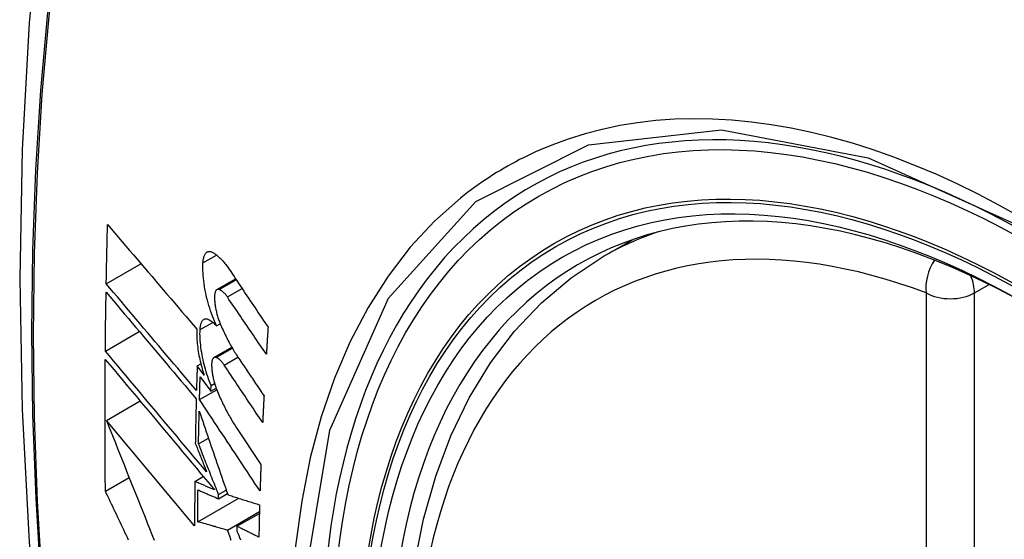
# Model space of a CAD drawing. Header units: inches. Extents: x 290.3 to 341.7, y 109.2 to 160.7.
# Tile 6 of 33: x 337.552 to 337.892, y 131.827 to 132.007. Entities that reach past the tile are written whole.
import ezdxf

# ---------------------------------------------------------------- set-up
doc = ezdxf.new("R2010")
doc.units = ezdxf.units.IN
doc.header["$MEASUREMENT"] = 0
doc.layers.add('Visible Edges(ANSI)', color=7, linetype='Continuous', lineweight=25)
doc.layers.add('Visible Tangent Edges(ANSI)', color=7, linetype='Continuous', lineweight=25)

msp = doc.modelspace()

# ---------------------------------------------------------------- linework, layer by layer
at = {"layer": 'Visible Edges(ANSI)'}
for p, q in [((337.75336, 131.92497), (337.76367, 131.9309)), ((337.58156, 131.9156), (337.59356, 131.92251)), ((337.61983, 131.91355), (337.62628, 131.91726)), ((337.58124, 131.89232), (337.59299, 131.89908)), ((337.61969, 131.90102), (337.62096, 131.90175)), ((337.61879, 131.89006), (337.62497, 131.89362)), ((337.61299, 131.88721), (337.61424, 131.88793)), ((337.61537, 131.88404), (337.61299, 131.88721)), ((337.61402, 131.88342), (337.61772, 131.87846)), ((337.6138, 131.87554), (337.61975, 131.87897)), ((337.61772, 131.87846), (337.61779, 131.88047)), ((337.61772, 131.87846), (337.61955, 131.87951)), ((337.61779, 131.88047), (337.61901, 131.88117)), ((337.58161, 131.86838), (337.59324, 131.87508)), ((337.6121, 131.83192), (337.58161, 131.86838)), ((337.62638, 131.86614), (337.63502, 131.85314)), ((337.61346, 131.8603), (337.61686, 131.86226)), ((337.58126, 131.84389), (337.58947, 131.84862)), ((337.61217, 131.84729), (337.61511, 131.84898)), ((337.61319, 131.83327), (337.62741, 131.84146)), ((337.62035, 131.84127), (337.62343, 131.84305)), ((337.62035, 131.84127), (337.62037, 131.84272)), ((337.62037, 131.84272), (337.62302, 131.84425)), ((337.62347, 131.83047), (337.63451, 131.83683)), ((337.62674, 131.83177), (337.63449, 131.83623)), ((337.62674, 131.83177), (337.62672, 131.83012))]:
    msp.add_line(p, q, dxfattribs=at)
at = {"layer": 'Visible Edges(ANSI)', "flags": 128}
for points in [[(337.60565, 132.24989), (337.59281, 132.21178), (337.58176, 132.17255), (337.57246, 132.13226), (337.56491, 132.09099), (337.55907, 132.0488), (337.55492, 132.00575), (337.55245, 131.96191), (337.55163, 131.91734), (337.55244, 131.87209), (337.55487, 131.82624), (337.55889, 131.77984), (337.56449, 131.73297), (337.57163, 131.68568), (337.58031, 131.63804), (337.5905, 131.59013), (337.60218, 131.54201)], [(337.58156, 131.9156), (337.58158, 131.91645), (337.58159, 131.9173), (337.58161, 131.91816), (337.58162, 131.91901), (337.58164, 131.91986), (337.58166, 131.92072), (337.58168, 131.92157), (337.58169, 131.92242), (337.58171, 131.92328), (337.58173, 131.92413), (337.58175, 131.92498), (337.58177, 131.92584), (337.58178, 131.92669), (337.5818, 131.92755), (337.58182, 131.9284), (337.58184, 131.92925), (337.58186, 131.93011), (337.58188, 131.93096), (337.5819, 131.93182), (337.58192, 131.93267), (337.58195, 131.93353), (337.58197, 131.93438), (337.58199, 131.93524), (337.58201, 131.93609)], [(337.58201, 131.93609), (337.58327, 131.93461), (337.58454, 131.93312), (337.58581, 131.93162), (337.58708, 131.93013), (337.58836, 131.92862), (337.58964, 131.92712), (337.59092, 131.92561), (337.59221, 131.9241), (337.5935, 131.92259), (337.59479, 131.92108), (337.59608, 131.91956), (337.59737, 131.91804), (337.59867, 131.91653), (337.59996, 131.91501), (337.60126, 131.91349), (337.60255, 131.91198), (337.60385, 131.91046), (337.60514, 131.90895), (337.60644, 131.90744), (337.60773, 131.90593), (337.60902, 131.90442), (337.61031, 131.90292), (337.6116, 131.90142), (337.61288, 131.89992)], [(337.61499, 131.92278), (337.61502, 131.92316), (337.61505, 131.92353), (337.6151, 131.92388), (337.61516, 131.92421), (337.61523, 131.92453), (337.61531, 131.92482), (337.61541, 131.9251), (337.61551, 131.92536), (337.61562, 131.9256), (337.61574, 131.92582), (337.61587, 131.92601), (337.61601, 131.92619), (337.61616, 131.92634), (337.61631, 131.92647), (337.61648, 131.92657), (337.61665, 131.92666), (337.61682, 131.92672), (337.617, 131.92675), (337.61719, 131.92677), (337.61738, 131.92676), (337.61758, 131.92673), (337.61778, 131.92667), (337.61798, 131.9266), (337.61818, 131.9265)], [(337.61818, 131.9265), (337.61843, 131.92637), (337.61867, 131.92623), (337.61891, 131.92607), (337.61916, 131.92591), (337.6194, 131.92573), (337.61965, 131.92555), (337.6199, 131.92536), (337.62014, 131.92515), (337.62039, 131.92494), (337.62064, 131.92471), (337.62088, 131.92448), (337.62113, 131.92423), (337.62138, 131.92398), (337.62162, 131.92372), (337.62187, 131.92345), (337.62211, 131.92317), (337.62236, 131.92288), (337.6226, 131.92258), (337.62285, 131.92227), (337.62309, 131.92195), (337.62333, 131.92163), (337.62357, 131.92129), (337.62381, 131.92095), (337.62404, 131.9206)], [(337.61969, 131.90102), (337.61931, 131.90183), (337.61895, 131.90266), (337.6186, 131.90352), (337.61826, 131.90439), (337.61793, 131.90528), (337.61761, 131.90618), (337.61731, 131.9071), (337.61703, 131.90802), (337.61676, 131.90896), (337.6165, 131.90991), (337.61626, 131.91086), (337.61605, 131.91182), (337.61584, 131.91277), (337.61566, 131.91373), (337.6155, 131.91468), (337.61536, 131.91563), (337.61524, 131.91657), (337.61514, 131.91751), (337.61506, 131.91843), (337.615, 131.91934), (337.61496, 131.92023), (337.61495, 131.9211), (337.61496, 131.92195), (337.61499, 131.92278)], [(337.72053, 131.6168), (337.71279, 131.63598), (337.70594, 131.65525), (337.7, 131.67451), (337.69501, 131.69369), (337.69098, 131.71269), (337.68794, 131.73144), (337.68591, 131.74986), (337.6849, 131.76787), (337.68492, 131.78538), (337.68598, 131.80233), (337.68808, 131.81865), (337.69123, 131.83426), (337.69544, 131.8491), (337.7007, 131.86308), (337.707, 131.87614), (337.71433, 131.88821), (337.72267, 131.8992), (337.732, 131.90904), (337.74225, 131.91766), (337.75336, 131.92497)], [(337.62404, 131.9206), (337.6246, 131.91977), (337.62516, 131.91893), (337.62572, 131.9181), (337.62628, 131.91726), (337.62683, 131.91643), (337.62739, 131.91559), (337.62795, 131.91476), (337.62851, 131.91392), (337.62907, 131.91308), (337.62963, 131.91225), (337.63019, 131.91141), (337.63075, 131.91057), (337.63131, 131.90974), (337.63187, 131.9089), (337.63243, 131.90806), (337.633, 131.90723), (337.63356, 131.90639), (337.63412, 131.90555), (337.63468, 131.90472), (337.63524, 131.90388), (337.6358, 131.90304), (337.63636, 131.90221), (337.63692, 131.90137), (337.63748, 131.90054)], [(337.58124, 131.89232), (337.58125, 131.89317), (337.58126, 131.89402), (337.58126, 131.89486), (337.58127, 131.89571), (337.58128, 131.89656), (337.58129, 131.89741), (337.5813, 131.89826), (337.58131, 131.89911), (337.58132, 131.89996), (337.58133, 131.90081), (337.58134, 131.90166), (337.58135, 131.90251), (337.58137, 131.90336), (337.58138, 131.90421), (337.58139, 131.90506), (337.5814, 131.90591), (337.58141, 131.90676), (337.58143, 131.90761), (337.58144, 131.90846), (337.58145, 131.90931), (337.58147, 131.91016), (337.58148, 131.91101), (337.58149, 131.91186), (337.58151, 131.91271)], [(337.58151, 131.91271), (337.58278, 131.9112), (337.58406, 131.90968), (337.58534, 131.90816), (337.58663, 131.90663), (337.58792, 131.9051), (337.58921, 131.90356), (337.59051, 131.90202), (337.59181, 131.90048), (337.59311, 131.89894), (337.59441, 131.89739), (337.59572, 131.89585), (337.59703, 131.8943), (337.59833, 131.89275), (337.59964, 131.8912), (337.60095, 131.88965), (337.60226, 131.8881), (337.60356, 131.88655), (337.60487, 131.885), (337.60618, 131.88346), (337.60748, 131.88192), (337.60878, 131.88038), (337.61008, 131.87884), (337.61137, 131.87731), (337.61267, 131.87578)], [(337.61274, 131.87869), (337.61145, 131.88021), (337.61015, 131.88175), (337.60885, 131.88328), (337.60755, 131.88482), (337.60625, 131.88636), (337.60494, 131.88791), (337.60363, 131.88945), (337.60232, 131.891), (337.60101, 131.89255), (337.59971, 131.8941), (337.5984, 131.89564), (337.59709, 131.89719), (337.59578, 131.89874), (337.59447, 131.90029), (337.59317, 131.90183), (337.59187, 131.90338), (337.59057, 131.90492), (337.58927, 131.90646), (337.58797, 131.90799), (337.58668, 131.90952), (337.5854, 131.91105), (337.58411, 131.91257), (337.58283, 131.91409), (337.58156, 131.9156)], [(337.6206, 131.9136), (337.62049, 131.91363), (337.62037, 131.91365), (337.62026, 131.91366), (337.62015, 131.91366), (337.62005, 131.91364), (337.61994, 131.91361), (337.61985, 131.91356), (337.61975, 131.9135), (337.61966, 131.91343), (337.61958, 131.91334), (337.61949, 131.91324), (337.61942, 131.91313), (337.61935, 131.913), (337.61928, 131.91286), (337.61922, 131.91271), (337.61917, 131.91255), (337.61912, 131.91238), (337.61908, 131.9122), (337.61905, 131.912), (337.61902, 131.9118), (337.619, 131.91159), (337.61899, 131.91137), (337.61898, 131.91114), (337.61898, 131.9109)], [(337.62342, 131.91101), (337.62331, 131.91118), (337.62319, 131.91134), (337.62308, 131.9115), (337.62296, 131.91165), (337.62284, 131.9118), (337.62272, 131.91194), (337.62261, 131.91208), (337.62249, 131.91221), (337.62237, 131.91234), (337.62225, 131.91246), (337.62213, 131.91258), (337.62201, 131.91269), (337.62189, 131.9128), (337.62177, 131.9129), (337.62165, 131.913), (337.62154, 131.91309), (337.62142, 131.91317), (337.6213, 131.91325), (337.62118, 131.91332), (337.62106, 131.91339), (337.62095, 131.91345), (337.62083, 131.91351), (337.62072, 131.91355), (337.6206, 131.9136)], [(337.61898, 131.9109), (337.61899, 131.91054), (337.619, 131.91017), (337.61902, 131.9098), (337.61905, 131.90943), (337.61909, 131.90905), (337.61913, 131.90866), (337.61918, 131.90827), (337.61924, 131.90788), (337.6193, 131.90749), (337.61937, 131.9071), (337.61945, 131.9067), (337.61953, 131.90631), (337.61962, 131.90592), (337.61972, 131.90552), (337.61982, 131.90513), (337.61992, 131.90474), (337.62003, 131.90436), (337.62015, 131.90398), (337.62027, 131.9036), (337.6204, 131.90323), (337.62053, 131.90286), (337.62066, 131.90249), (337.6208, 131.90213), (337.62095, 131.90178)], [(337.6369, 131.89121), (337.63634, 131.89203), (337.63578, 131.89286), (337.63521, 131.89368), (337.63465, 131.89451), (337.63409, 131.89533), (337.63353, 131.89616), (337.63296, 131.89698), (337.6324, 131.89781), (337.63184, 131.89863), (337.63128, 131.89946), (337.63071, 131.90029), (337.63015, 131.90111), (337.62959, 131.90194), (337.62903, 131.90276), (337.62847, 131.90359), (337.62791, 131.90441), (337.62734, 131.90524), (337.62678, 131.90607), (337.62622, 131.90689), (337.62566, 131.90771), (337.6251, 131.90854), (337.62454, 131.90936), (337.62398, 131.91019), (337.62342, 131.91101)], [(337.61399, 131.89972), (337.61401, 131.90009), (337.61404, 131.90045), (337.61409, 131.90079), (337.61414, 131.90111), (337.61421, 131.90142), (337.61429, 131.90171), (337.61438, 131.90197), (337.61447, 131.90222), (337.61458, 131.90245), (337.6147, 131.90265), (337.61483, 131.90284), (337.61496, 131.903), (337.6151, 131.90314), (337.61525, 131.90325), (337.61541, 131.90335), (337.61558, 131.90342), (337.61575, 131.90347), (337.61592, 131.90349), (337.6161, 131.90349), (337.61629, 131.90347), (337.61648, 131.90343), (337.61667, 131.90336), (337.61687, 131.90328), (337.61706, 131.90317)], [(337.61706, 131.90317), (337.61717, 131.9031), (337.61728, 131.90304), (337.61739, 131.90297), (337.6175, 131.90289), (337.61761, 131.90282), (337.61771, 131.90274), (337.61782, 131.90267), (337.61793, 131.90259), (337.61804, 131.9025), (337.61815, 131.90242), (337.61826, 131.90233), (337.61837, 131.90224), (337.61848, 131.90215), (337.61859, 131.90206), (337.6187, 131.90196), (337.61881, 131.90187), (337.61892, 131.90177), (337.61903, 131.90167), (337.61914, 131.90156), (337.61925, 131.90146), (337.61936, 131.90135), (337.61947, 131.90124), (337.61958, 131.90113), (337.61969, 131.90102)], [(337.61288, 131.89992), (337.61286, 131.89933), (337.61285, 131.89873), (337.61285, 131.89812), (337.61286, 131.89749), (337.61289, 131.89686), (337.61292, 131.89621), (337.61297, 131.89556), (337.61303, 131.8949), (337.6131, 131.89424), (337.61318, 131.89357), (337.61327, 131.89289), (337.61337, 131.89221), (337.61349, 131.89153), (337.61361, 131.89084), (337.61375, 131.89015), (337.61389, 131.88947), (337.61404, 131.88878), (337.61421, 131.88809), (337.61438, 131.88741), (337.61456, 131.88672), (337.61475, 131.88605), (337.61495, 131.88537), (337.61515, 131.8847), (337.61537, 131.88404)], [(337.61779, 131.88047), (337.61748, 131.88123), (337.61718, 131.882), (337.6169, 131.88278), (337.61662, 131.88357), (337.61636, 131.88438), (337.6161, 131.88519), (337.61586, 131.88601), (337.61563, 131.88684), (337.61541, 131.88767), (337.61521, 131.88851), (337.61502, 131.88935), (337.61484, 131.89018), (337.61468, 131.89102), (337.61454, 131.89186), (337.61441, 131.89269), (337.61429, 131.89352), (337.6142, 131.89434), (337.61411, 131.89515), (337.61405, 131.89594), (337.614, 131.89673), (337.61397, 131.8975), (337.61396, 131.89826), (337.61397, 131.899), (337.61399, 131.89972)], [(337.62095, 131.90178), (337.62119, 131.90121), (337.62144, 131.90065), (337.62168, 131.9001), (337.62193, 131.89954), (337.62219, 131.899), (337.62244, 131.89846), (337.6227, 131.89793), (337.62296, 131.8974), (337.62322, 131.89687), (337.62348, 131.89636), (337.62375, 131.89585), (337.62402, 131.89534), (337.62429, 131.89484), (337.62456, 131.89435), (337.62483, 131.89387), (337.62511, 131.89339), (337.62538, 131.89292), (337.62566, 131.89245), (337.62594, 131.89199), (337.62622, 131.89154), (337.62651, 131.89109), (337.62679, 131.89065), (337.62708, 131.89022), (337.62737, 131.8898)], [(337.63748, 131.90054), (337.63746, 131.90015), (337.63743, 131.89976), (337.63741, 131.89937), (337.63738, 131.89898), (337.63736, 131.89859), (337.63733, 131.89821), (337.63731, 131.89782), (337.63728, 131.89743), (337.63726, 131.89704), (337.63723, 131.89665), (337.63721, 131.89626), (337.63719, 131.89587), (337.63716, 131.89548), (337.63714, 131.8951), (337.63711, 131.89471), (337.63709, 131.89432), (337.63707, 131.89393), (337.63704, 131.89354), (337.63702, 131.89315), (337.63699, 131.89276), (337.63697, 131.89238), (337.63695, 131.89199), (337.63692, 131.8916), (337.6369, 131.89121)], [(337.61624, 131.85058), (337.61479, 131.8523), (337.61334, 131.85403), (337.61188, 131.85577), (337.61042, 131.85751), (337.60895, 131.85926), (337.60749, 131.86101), (337.60602, 131.86276), (337.60455, 131.86451), (337.60307, 131.86627), (337.6016, 131.86802), (337.60013, 131.86978), (337.59866, 131.87154), (337.59718, 131.87329), (337.59571, 131.87505), (337.59425, 131.8768), (337.59278, 131.87854), (337.59132, 131.88029), (337.58986, 131.88203), (337.58841, 131.88376), (337.58696, 131.88549), (337.58552, 131.88721), (337.58409, 131.88892), (337.58266, 131.89062), (337.58124, 131.89232)], [(337.58126, 131.84389), (337.58124, 131.84578), (337.58122, 131.84767), (337.58121, 131.84956), (337.58119, 131.85145), (337.58118, 131.85334), (337.58117, 131.85523), (337.58116, 131.85712), (337.58115, 131.85902), (337.58114, 131.86091), (337.58114, 131.86281), (337.58113, 131.86471), (337.58113, 131.86661), (337.58113, 131.8685), (337.58113, 131.8704), (337.58113, 131.8723), (337.58114, 131.8742), (337.58114, 131.87611), (337.58115, 131.87801), (337.58115, 131.87991), (337.58116, 131.88182), (337.58117, 131.88372), (337.58119, 131.88563), (337.5812, 131.88754), (337.58121, 131.88944)], [(337.58121, 131.88944), (337.58274, 131.88762), (337.58427, 131.88579), (337.58582, 131.88394), (337.58737, 131.88209), (337.58893, 131.88023), (337.5905, 131.87836), (337.59207, 131.87648), (337.59365, 131.87459), (337.59523, 131.8727), (337.59682, 131.87081), (337.59841, 131.86891), (337.6, 131.86701), (337.60159, 131.86511), (337.60319, 131.86321), (337.60478, 131.86131), (337.60638, 131.85941), (337.60797, 131.85751), (337.60956, 131.85561), (337.61114, 131.85372), (337.61273, 131.85183), (337.6143, 131.84995), (337.61588, 131.84807), (337.61744, 131.8462), (337.619, 131.84434)], [(337.61954, 131.8901), (337.61942, 131.89013), (337.61931, 131.89016), (337.61921, 131.89017), (337.6191, 131.89016), (337.619, 131.89015), (337.6189, 131.89012), (337.6188, 131.89007), (337.61871, 131.89001), (337.61863, 131.88994), (337.61854, 131.88986), (337.61846, 131.88976), (337.61839, 131.88965), (337.61832, 131.88953), (337.61826, 131.88939), (337.61821, 131.88924), (337.61816, 131.88908), (337.61811, 131.88891), (337.61807, 131.88873), (337.61804, 131.88854), (337.61802, 131.88834), (337.618, 131.88813), (337.61799, 131.88791), (337.61798, 131.88768), (337.61798, 131.88745)], [(337.62231, 131.88748), (337.6222, 131.88765), (337.62209, 131.88781), (337.62197, 131.88797), (337.62186, 131.88813), (337.62174, 131.88828), (337.62162, 131.88842), (337.62151, 131.88856), (337.62139, 131.88869), (337.62127, 131.88882), (337.62116, 131.88895), (337.62104, 131.88906), (337.62092, 131.88918), (337.6208, 131.88929), (337.62069, 131.88939), (337.62057, 131.88948), (337.62045, 131.88958), (337.62034, 131.88966), (337.62022, 131.88974), (337.6201, 131.88982), (337.61999, 131.88988), (337.61988, 131.88995), (337.61976, 131.89), (337.61965, 131.89005), (337.61954, 131.8901)], [(337.62737, 131.8898), (337.62773, 131.88926), (337.62809, 131.88872), (337.62845, 131.88818), (337.62882, 131.88764), (337.62918, 131.8871), (337.62954, 131.88656), (337.62991, 131.88603), (337.63027, 131.88549), (337.63063, 131.88495), (337.631, 131.88441), (337.63136, 131.88387), (337.63173, 131.88333), (337.63209, 131.88279), (337.63245, 131.88225), (337.63282, 131.88171), (337.63318, 131.88117), (337.63354, 131.88063), (337.63391, 131.88009), (337.63427, 131.87955), (337.63464, 131.87901), (337.635, 131.87847), (337.63536, 131.87793), (337.63573, 131.87739), (337.63609, 131.87685)], [(337.61299, 131.88721), (337.61298, 131.88686), (337.61297, 131.8865), (337.61296, 131.88614), (337.61295, 131.88579), (337.61294, 131.88543), (337.61293, 131.88508), (337.61292, 131.88472), (337.61291, 131.88437), (337.6129, 131.88401), (337.61288, 131.88366), (337.61287, 131.8833), (337.61286, 131.88295), (337.61285, 131.88259), (337.61284, 131.88224), (337.61283, 131.88188), (337.61282, 131.88153), (337.61281, 131.88117), (337.6128, 131.88082), (337.61279, 131.88046), (337.61278, 131.88011), (337.61277, 131.87975), (337.61276, 131.8794), (337.61275, 131.87904), (337.61274, 131.87869)], [(337.61798, 131.88745), (337.61799, 131.88709), (337.61801, 131.88672), (337.61804, 131.88635), (337.61807, 131.88598), (337.61811, 131.8856), (337.61816, 131.88522), (337.61821, 131.88483), (337.61827, 131.88444), (337.61833, 131.88405), (337.61841, 131.88366), (337.61849, 131.88326), (337.61857, 131.88287), (337.61866, 131.88248), (337.61876, 131.88209), (337.61886, 131.8817), (337.61897, 131.88131), (337.61908, 131.88092), (337.6192, 131.88054), (337.61932, 131.88016), (337.61945, 131.87979), (337.61958, 131.87942), (337.61972, 131.87906), (337.61986, 131.8787), (337.62, 131.87834)], [(337.63563, 131.86759), (337.63508, 131.86842), (337.63452, 131.86925), (337.63397, 131.87008), (337.63341, 131.87091), (337.63286, 131.87174), (337.6323, 131.87256), (337.63175, 131.87339), (337.63119, 131.87422), (337.63063, 131.87505), (337.63008, 131.87588), (337.62952, 131.87671), (337.62897, 131.87754), (337.62841, 131.87837), (337.62786, 131.8792), (337.6273, 131.88003), (337.62675, 131.88086), (337.62619, 131.88169), (337.62564, 131.88252), (337.62508, 131.88335), (337.62453, 131.88417), (337.62397, 131.885), (337.62342, 131.88583), (337.62287, 131.88666), (337.62231, 131.88748)], [(337.6138, 131.87554), (337.6138, 131.87587), (337.61381, 131.87619), (337.61382, 131.87652), (337.61383, 131.87685), (337.61384, 131.87718), (337.61385, 131.87751), (337.61386, 131.87783), (337.61387, 131.87816), (337.61388, 131.87849), (337.61389, 131.87882), (337.61389, 131.87915), (337.6139, 131.87948), (337.61391, 131.8798), (337.61392, 131.88013), (337.61393, 131.88046), (337.61394, 131.88079), (337.61395, 131.88112), (337.61396, 131.88144), (337.61397, 131.88177), (337.61398, 131.8821), (337.61399, 131.88243), (337.614, 131.88276), (337.61401, 131.88309), (337.61402, 131.88342)], [(337.62, 131.87834), (337.62024, 131.87777), (337.62049, 131.8772), (337.62073, 131.87663), (337.62098, 131.87607), (337.62123, 131.87552), (337.62149, 131.87497), (337.62174, 131.87443), (337.622, 131.87389), (337.62226, 131.87336), (337.62252, 131.87283), (337.62279, 131.87231), (337.62306, 131.8718), (337.62332, 131.87129), (337.62359, 131.87079), (337.62387, 131.87029), (337.62414, 131.8698), (337.62441, 131.86932), (337.62469, 131.86885), (337.62497, 131.86838), (337.62525, 131.86792), (337.62553, 131.86746), (337.62581, 131.86701), (337.6261, 131.86657), (337.62638, 131.86614)], [(337.61267, 131.87578), (337.61265, 131.87514), (337.61264, 131.8745), (337.61262, 131.87387), (337.6126, 131.87323), (337.61259, 131.87259), (337.61257, 131.87195), (337.61256, 131.87131), (337.61254, 131.87068), (337.61253, 131.87004), (337.61252, 131.8694), (337.6125, 131.86876), (337.61249, 131.86813), (337.61247, 131.86749), (337.61246, 131.86685), (337.61245, 131.86621), (337.61244, 131.86558), (337.61242, 131.86494), (337.61241, 131.8643), (337.6124, 131.86367), (337.61239, 131.86303), (337.61238, 131.86239), (337.61236, 131.86176), (337.61235, 131.86112), (337.61234, 131.86048)], [(337.63471, 131.84397), (337.63384, 131.84528), (337.63297, 131.84659), (337.6321, 131.84791), (337.63123, 131.84922), (337.63036, 131.85054), (337.62948, 131.85185), (337.62861, 131.85317), (337.62774, 131.85449), (337.62687, 131.85581), (337.62599, 131.85712), (337.62512, 131.85844), (337.62425, 131.85976), (337.62337, 131.86108), (337.6225, 131.8624), (337.62163, 131.86371), (337.62076, 131.86503), (337.61988, 131.86635), (337.61901, 131.86766), (337.61814, 131.86898), (337.61727, 131.87029), (337.6164, 131.87161), (337.61553, 131.87292), (337.61466, 131.87423), (337.6138, 131.87554)], [(337.63609, 131.87685), (337.63607, 131.87647), (337.63605, 131.87608), (337.63603, 131.87569), (337.63601, 131.87531), (337.63599, 131.87492), (337.63597, 131.87453), (337.63595, 131.87415), (337.63593, 131.87376), (337.63591, 131.87338), (337.63589, 131.87299), (337.63587, 131.87261), (337.63585, 131.87222), (337.63583, 131.87183), (337.63582, 131.87145), (337.6358, 131.87106), (337.63578, 131.87068), (337.63576, 131.87029), (337.63574, 131.86991), (337.63572, 131.86952), (337.6357, 131.86913), (337.63568, 131.86875), (337.63567, 131.86836), (337.63565, 131.86798), (337.63563, 131.86759)], [(337.61346, 131.8603), (337.61347, 131.86077), (337.61347, 131.86124), (337.61348, 131.86171), (337.61349, 131.86218), (337.6135, 131.86265), (337.61351, 131.86312), (337.61352, 131.86359), (337.61353, 131.86406), (337.61354, 131.86453), (337.61355, 131.865), (337.61356, 131.86547), (337.61357, 131.86594), (337.61358, 131.86641), (337.61359, 131.86688), (337.6136, 131.86735), (337.61361, 131.86782), (337.61362, 131.86829), (337.61363, 131.86876), (337.61364, 131.86923), (337.61365, 131.8697), (337.61366, 131.87017), (337.61367, 131.87064), (337.61368, 131.87111), (337.6137, 131.87158)], [(337.6137, 131.87158), (337.61409, 131.8704), (337.6145, 131.86922), (337.6149, 131.86804), (337.6153, 131.86685), (337.61571, 131.86566), (337.61612, 131.86446), (337.61652, 131.86327), (337.61693, 131.86207), (337.61734, 131.86086), (337.61775, 131.85966), (337.61817, 131.85845), (337.61858, 131.85724), (337.61899, 131.85603), (337.6194, 131.85482), (337.61982, 131.85361), (337.62023, 131.85239), (337.62065, 131.85118), (337.62106, 131.84997), (337.62148, 131.84876), (337.62189, 131.84754), (337.62231, 131.84633), (337.62272, 131.84512), (337.62314, 131.84391), (337.62355, 131.8427)], [(337.58161, 131.86838), (337.58238, 131.86644), (337.58315, 131.8645), (337.58392, 131.86255), (337.5847, 131.8606), (337.58548, 131.85864), (337.58626, 131.85667), (337.58704, 131.85471), (337.58783, 131.85273), (337.58861, 131.85076), (337.5894, 131.84878), (337.59019, 131.84681), (337.59098, 131.84483), (337.59178, 131.84284), (337.59257, 131.84086), (337.59336, 131.83888), (337.59416, 131.8369), (337.59496, 131.83492), (337.59575, 131.83293), (337.59655, 131.83096), (337.59735, 131.82898), (337.59815, 131.827)], [(337.61234, 131.86048), (337.6125, 131.86007), (337.61266, 131.85966), (337.61283, 131.85925), (337.61299, 131.85884), (337.61315, 131.85842), (337.61331, 131.85801), (337.61347, 131.8576), (337.61364, 131.85719), (337.6138, 131.85678), (337.61396, 131.85636), (337.61412, 131.85595), (337.61429, 131.85554), (337.61445, 131.85512), (337.61461, 131.85471), (337.61477, 131.8543), (337.61493, 131.85388), (337.6151, 131.85347), (337.61526, 131.85306), (337.61542, 131.85264), (337.61559, 131.85223), (337.61575, 131.85182), (337.61591, 131.8514), (337.61607, 131.85099), (337.61624, 131.85058)], [(337.62037, 131.84272), (337.62008, 131.84345), (337.61979, 131.84419), (337.6195, 131.84492), (337.61921, 131.84566), (337.61892, 131.84639), (337.61863, 131.84713), (337.61834, 131.84786), (337.61805, 131.8486), (337.61776, 131.84933), (337.61748, 131.85007), (337.61719, 131.8508), (337.6169, 131.85154), (337.61661, 131.85227), (337.61632, 131.85301), (337.61603, 131.85374), (337.61575, 131.85447), (337.61546, 131.8552), (337.61517, 131.85593), (337.61488, 131.85666), (337.6146, 131.85739), (337.61431, 131.85812), (337.61403, 131.85885), (337.61374, 131.85958), (337.61346, 131.8603)], [(337.63502, 131.85314), (337.63501, 131.85276), (337.63499, 131.85237), (337.63498, 131.85199), (337.63496, 131.85161), (337.63495, 131.85122), (337.63494, 131.85084), (337.63492, 131.85046), (337.63491, 131.85008), (337.6349, 131.84969), (337.63488, 131.84931), (337.63487, 131.84893), (337.63486, 131.84855), (337.63484, 131.84816), (337.63483, 131.84778), (337.63482, 131.8474), (337.6348, 131.84702), (337.63479, 131.84664), (337.63478, 131.84626), (337.63477, 131.84587), (337.63475, 131.84549), (337.63474, 131.84511), (337.63473, 131.84473), (337.63472, 131.84435), (337.63471, 131.84397)], [(337.61217, 131.84729), (337.61216, 131.84665), (337.61216, 131.846), (337.61215, 131.84536), (337.61215, 131.84472), (337.61214, 131.84408), (337.61214, 131.84344), (337.61213, 131.8428), (337.61213, 131.84216), (337.61212, 131.84151), (337.61212, 131.84087), (337.61212, 131.84023), (337.61211, 131.83959), (337.61211, 131.83895), (337.61211, 131.83831), (337.61211, 131.83767), (337.6121, 131.83703), (337.6121, 131.83639), (337.6121, 131.83575), (337.6121, 131.83511), (337.6121, 131.83447), (337.6121, 131.83384), (337.6121, 131.8332), (337.6121, 131.83256), (337.6121, 131.83192)], [(337.619, 131.84434), (337.61872, 131.84447), (337.61843, 131.84459), (337.61815, 131.84471), (337.61786, 131.84483), (337.61758, 131.84496), (337.61729, 131.84508), (337.61701, 131.8452), (337.61672, 131.84532), (337.61643, 131.84545), (337.61615, 131.84557), (337.61586, 131.84569), (337.61558, 131.84582), (337.61529, 131.84594), (337.61501, 131.84606), (337.61472, 131.84618), (337.61444, 131.84631), (337.61416, 131.84643), (337.61387, 131.84655), (337.61359, 131.84668), (337.6133, 131.8468), (337.61302, 131.84692), (337.61274, 131.84704), (337.61245, 131.84717), (337.61217, 131.84729)], [(337.61319, 131.83327), (337.61319, 131.83373), (337.61319, 131.83419), (337.61319, 131.83465), (337.61319, 131.83511), (337.6132, 131.83557), (337.6132, 131.83603), (337.6132, 131.8365), (337.6132, 131.83696), (337.6132, 131.83742), (337.6132, 131.83788), (337.61321, 131.83834), (337.61321, 131.8388), (337.61321, 131.83926), (337.61321, 131.83972), (337.61322, 131.84018), (337.61322, 131.84065), (337.61322, 131.84111), (337.61323, 131.84157), (337.61323, 131.84203), (337.61323, 131.84249), (337.61324, 131.84295), (337.61324, 131.84342), (337.61324, 131.84388), (337.61325, 131.84434)], [(337.61325, 131.84434), (337.61354, 131.84421), (337.61384, 131.84409), (337.61413, 131.84396), (337.61443, 131.84383), (337.61472, 131.8437), (337.61502, 131.84357), (337.61531, 131.84345), (337.61561, 131.84332), (337.6159, 131.84319), (337.6162, 131.84306), (337.61649, 131.84293), (337.61679, 131.84281), (337.61709, 131.84268), (337.61738, 131.84255), (337.61768, 131.84242), (337.61798, 131.8423), (337.61827, 131.84217), (337.61857, 131.84204), (337.61887, 131.84191), (337.61916, 131.84178), (337.61946, 131.84166), (337.61976, 131.84153), (337.62005, 131.8414), (337.62035, 131.84127)], [(337.58928, 131.827), (337.58886, 131.82789), (337.58843, 131.82878), (337.58801, 131.82967), (337.58759, 131.83056), (337.58716, 131.83145), (337.58674, 131.83234), (337.58632, 131.83323), (337.58589, 131.83412), (337.58547, 131.83501), (337.58505, 131.8359), (337.58463, 131.83679), (337.5842, 131.83767), (337.58378, 131.83856), (337.58336, 131.83945), (337.58294, 131.84034), (337.58252, 131.84123), (337.5821, 131.84212), (337.58168, 131.843), (337.58126, 131.84389)], [(337.62355, 131.8427), (337.62401, 131.84256), (337.62446, 131.84241), (337.62492, 131.84226), (337.62537, 131.84211), (337.62583, 131.84197), (337.62628, 131.84182), (337.62674, 131.84167), (337.6272, 131.84153), (337.62765, 131.84138), (337.62811, 131.84123), (337.62857, 131.84108), (337.62903, 131.84094), (337.62949, 131.84079), (337.62995, 131.84064), (337.63041, 131.8405), (337.63087, 131.84035), (337.63133, 131.8402), (337.6318, 131.84006), (337.63226, 131.83991), (337.63272, 131.83977), (337.63318, 131.83962), (337.63364, 131.83948), (337.63411, 131.83933), (337.63457, 131.83918)], [(337.63457, 131.83918), (337.63455, 131.83872), (337.63454, 131.83825), (337.63453, 131.83778), (337.63452, 131.83732), (337.63451, 131.83685), (337.63449, 131.83638), (337.63448, 131.83592), (337.63447, 131.83545), (337.63446, 131.83498), (337.63445, 131.83452), (337.63444, 131.83405), (337.63443, 131.83359), (337.63442, 131.83312), (337.63441, 131.83265), (337.6344, 131.83219), (337.63439, 131.83172), (337.63438, 131.83126), (337.63437, 131.83079), (337.63436, 131.83033), (337.63435, 131.82986), (337.63434, 131.8294), (337.63433, 131.82893), (337.63432, 131.82847), (337.63431, 131.828)], [(337.62347, 131.83047), (337.62304, 131.83059), (337.62261, 131.8307), (337.62218, 131.83082), (337.62175, 131.83094), (337.62132, 131.83105), (337.62089, 131.83117), (337.62046, 131.83128), (337.62003, 131.8314), (337.6196, 131.83152), (337.61917, 131.83164), (337.61874, 131.83175), (337.61831, 131.83187), (337.61788, 131.83199), (337.61745, 131.8321), (337.61702, 131.83222), (337.61659, 131.83234), (337.61617, 131.83245), (337.61574, 131.83257), (337.61531, 131.83269), (337.61489, 131.8328), (337.61446, 131.83292), (337.61404, 131.83304), (337.61361, 131.83315), (337.61319, 131.83327)], [(337.63431, 131.828), (337.63399, 131.82816), (337.63368, 131.82831), (337.63336, 131.82847), (337.63305, 131.82863), (337.63273, 131.82878), (337.63241, 131.82894), (337.6321, 131.8291), (337.63178, 131.82925), (337.63146, 131.82941), (337.63115, 131.82957), (337.63083, 131.82973), (337.63052, 131.82988), (337.6302, 131.83004), (337.62989, 131.8302), (337.62957, 131.83035), (337.62926, 131.83051), (337.62894, 131.83067), (337.62863, 131.83083), (337.62831, 131.83098), (337.628, 131.83114), (337.62768, 131.8313), (337.62737, 131.83145), (337.62706, 131.83161), (337.62674, 131.83177)], [(337.62477, 131.82681), (337.62434, 131.82803), (337.6239, 131.82925), (337.62347, 131.83047)], [(337.62672, 131.83012), (337.62703, 131.82937), (337.62733, 131.82862), (337.62764, 131.82786), (337.62794, 131.82711)]]:
    msp.add_lwpolyline(points, dxfattribs=at)
at = {"layer": 'Visible Edges(ANSI)'}
for centre, major_axis, start_param, end_param in [((338.00699, 131.14657), (-0.64835, 1.12588), 5.16346, 5.835982), ((337.90225, 131.64952), (0.15718, -0.27294), 2.362013, 7.062765)]:
    msp.add_ellipse(centre, major_axis=major_axis, ratio=0.578093, start_param=start_param, end_param=end_param, dxfattribs=at)
msp.add_ellipse((337.89877, 131.64752), major_axis=(-0.15963, 0.2772), ratio=0.578093, dxfattribs=at)
at = {"layer": 'Visible Tangent Edges(ANSI)'}
for p, q in [((337.61499, 131.92278), (337.61971, 131.9255)), ((337.6206, 131.9136), (337.62647, 131.91698)), ((337.62342, 131.91101), (337.6285, 131.91393)), ((337.86501, 131.91241), (337.86501, 131.42711)), ((337.88171, 131.91241), (337.88676, 131.91532)), ((337.88171, 131.42711), (337.88171, 131.91241)), ((337.61399, 131.89972), (337.61837, 131.90225)), ((337.61954, 131.8901), (337.62514, 131.89333)), ((337.62231, 131.88748), (337.62708, 131.89023))]:
    msp.add_line(p, q, dxfattribs=at)
at = {"layer": 'Visible Tangent Edges(ANSI)', "flags": 128}
for points in [[(337.60481, 132.2063), (337.59704, 132.18381), (337.58992, 132.16066), (337.58345, 132.13688), (337.57764, 132.11248), (337.57251, 132.0875), (337.56805, 132.06197), (337.56428, 132.0359), (337.56119, 132.00935), (337.5588, 131.98234), (337.55709, 131.95491), (337.55608, 131.92709), (337.55575, 131.89889), (337.55611, 131.8703), (337.55716, 131.84133), (337.55889, 131.812), (337.5613, 131.78236), (337.56439, 131.75242), (337.56816, 131.72223), (337.5726, 131.69178), (337.57772, 131.66111), (337.5835, 131.63023)], [(337.58424, 131.62978), (337.57844, 131.6606), (337.5733, 131.69122), (337.56884, 131.72161), (337.56506, 131.75175), (337.56196, 131.78163), (337.55953, 131.81122), (337.55779, 131.84049), (337.55674, 131.86939), (337.55638, 131.89791), (337.55671, 131.92604), (337.55773, 131.95378), (337.55944, 131.98112), (337.56185, 132.00804), (337.56495, 132.03449), (337.56874, 132.06044), (337.57321, 132.08586), (337.57836, 132.11072), (337.58419, 132.135), (337.59067, 132.15865), (337.59781, 132.18166), (337.60559, 132.20402)], [(337.89764, 131.93858), (337.89033, 131.94266), (337.88301, 131.9465), (337.8757, 131.95009), (337.8684, 131.95342), (337.86111, 131.9565), (337.85386, 131.95931), (337.84664, 131.96186), (337.83947, 131.96415), (337.83236, 131.96616), (337.82531, 131.9679), (337.81834, 131.96936), (337.81142, 131.97055), (337.80457, 131.97147), (337.79778, 131.97212), (337.79108, 131.97249), (337.78446, 131.97259), (337.77794, 131.97241), (337.77153, 131.97195), (337.76524, 131.97122), (337.75906, 131.97022), (337.753, 131.96894), (337.74706, 131.9674), (337.74126, 131.96559), (337.73559, 131.96351)], [(337.68957, 131.60933), (337.66535, 131.67848), (337.65183, 131.74619), (337.64962, 131.80941), (337.65883, 131.86501), (337.67909, 131.91064), (337.70935, 131.94402), (337.7483, 131.96365), (337.79429, 131.96876), (337.84498, 131.9591), (337.89814, 131.93512)], [(337.73559, 131.96351), (337.73416, 131.96294), (337.73275, 131.96235), (337.73135, 131.96174), (337.72995, 131.96112), (337.72856, 131.96048), (337.72719, 131.95983), (337.72582, 131.95916), (337.72446, 131.95847), (337.72311, 131.95776), (337.72177, 131.95704), (337.72044, 131.9563), (337.71912, 131.95555), (337.71781, 131.95478), (337.71651, 131.95399), (337.71522, 131.95318), (337.71394, 131.95236), (337.71267, 131.95153), (337.71141, 131.95067), (337.71016, 131.9498), (337.70892, 131.94892), (337.70769, 131.94802), (337.70647, 131.9471), (337.70526, 131.94616), (337.70406, 131.94521)], [(337.70406, 131.94521), (337.69503, 131.9372), (337.68667, 131.9282), (337.67901, 131.91825), (337.67208, 131.90737), (337.66589, 131.8956), (337.66048, 131.88298), (337.65588, 131.86954), (337.6521, 131.85537), (337.64915, 131.8405), (337.64703, 131.82498), (337.64576, 131.80885), (337.64534, 131.79214), (337.64577, 131.77491), (337.64705, 131.75724), (337.64918, 131.73922), (337.65215, 131.7209), (337.65594, 131.70233), (337.66053, 131.68359), (337.66593, 131.66472), (337.6721, 131.64578), (337.67904, 131.62685)]]:
    msp.add_lwpolyline(points, dxfattribs=at)
at = {"layer": 'Visible Tangent Edges(ANSI)'}
for centre, major_axis, ratio, start_param, end_param in [((337.90125, 131.64895), (-0.17285, 0.30015), 0.578093, 5.049711, 10.658253), ((337.9012, 131.64892), (-0.1503, 0.261), 0.578093, 5.670484, 8.47055), ((337.90955, 131.65373), (-0.15619, 0.27123), 0.578093, 6.170881, 6.283185), ((337.87336, 131.91722), (-0.00416, -0.01105), 0.667544, 4.352992, 5.394234), ((337.87336, 131.91722), (0.00589, -0.01024), 0.578093, 0.787332, 1.35469), ((337.87336, 131.91722), (-0.01181, 0), 0.575862, 0.785398, 2.356194)]:
    msp.add_ellipse(centre, major_axis=major_axis, ratio=ratio, start_param=start_param, end_param=end_param, dxfattribs=at)
for centre, major_axis in [((337.90184, 131.64929), (0.17078, -0.29656)), ((337.89887, 131.64758), (-0.16238, 0.28198)), ((337.89877, 131.64752), (0.16178, -0.28094))]:
    msp.add_ellipse(centre, major_axis=major_axis, ratio=0.578093, dxfattribs=at)

doc.saveas('drawing.dxf')
